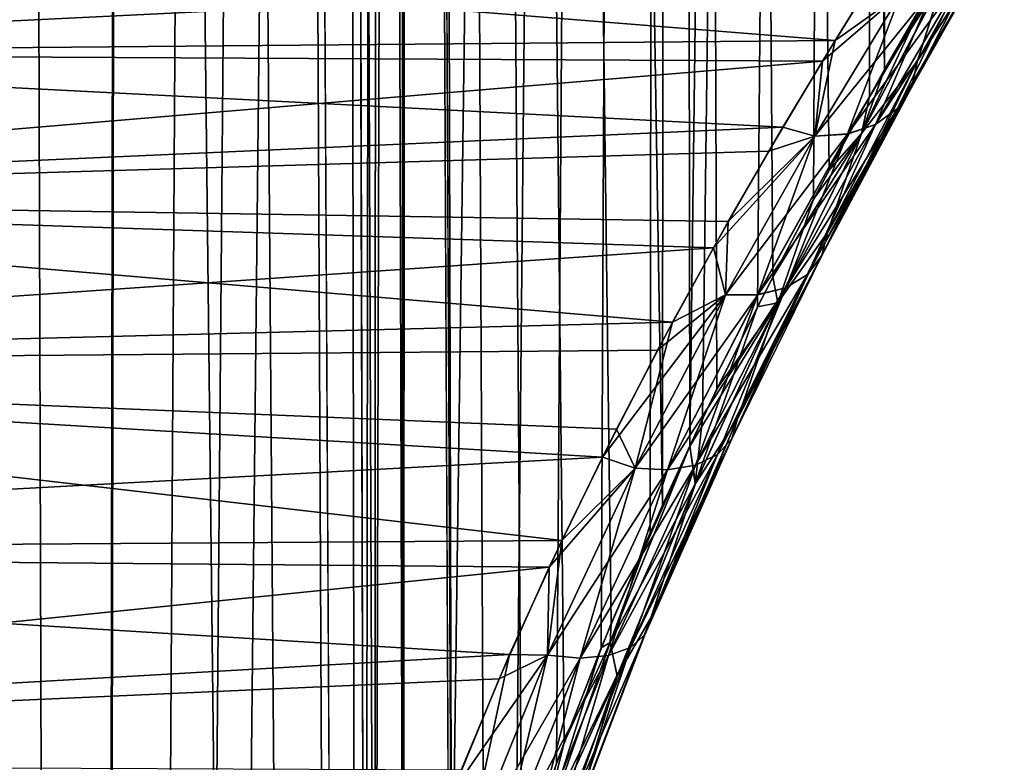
# Model space of a CAD drawing. Header units: millimetres. Extents: x -24 to 30, y -64 to 68.
# Tile 66 of 149: x 19.88 to 21.9, y -20.96 to -19.43. Entities that reach past the tile are written whole.
import ezdxf

# ---------------------------------------------------------------- set-up
doc = ezdxf.new("R2010")
doc.units = ezdxf.units.MM
doc.header["$LTSCALE"] = 52.148148
for name, color, linetype in [('72', 7, 'CONTINUOUS'), ('73', 7, 'CONTINUOUS'), ('81', 7, 'CONTINUOUS')]:
    doc.layers.add(name, color=color, linetype=linetype)

msp = doc.modelspace()

# ---------------------------------------------------------------- linework, layer by layer
at = {"layer": '72', "color": 253, "linetype": 'Continuous', "true_color": 0xaab4c3}
for points in [[(21.2132, 11, -4.2007), (20.7625, -21.6572, -4.8004), (20.678, -3, -4.9), (21.2132, 11, -4.2007)], [(21.094, -20.6707, 4.3718), (21.1991, -20.4278, 4.2215), (20.678, 11, 4.9), (21.094, -20.6707, 4.3718)], [(20.678, 11, 4.9), (21.1991, -20.4278, 4.2215), (21.2182, 11, 4.1933), (20.678, 11, 4.9)], [(20.9972, -20.9151, 4.5037), (21.094, -20.6707, 4.3718), (20.678, 11, 4.9), (20.9972, -20.9151, 4.5037)], [(20.91, -21.1588, 4.6175), (20.9972, -20.9151, 4.5037), (20.678, 11, 4.9), (20.91, -21.1588, 4.6175)], [(20.8332, -21.4003, 4.7142), (20.91, -21.1588, 4.6175), (20.678, 11, 4.9), (20.8332, -21.4003, 4.7142)], [(20.7673, -21.6384, 4.7946), (20.8332, -21.4003, 4.7142), (20.678, 11, 4.9), (20.7673, -21.6384, 4.7946)], [(20.678, -3, 4.9), (20.7673, -21.6384, 4.7946), (20.678, 11, 4.9), (20.678, -3, 4.9)], [(20.8986, -21.1929, -4.6321), (20.7625, -21.6572, -4.8004), (21.2132, 11, -4.2007), (20.8986, -21.1929, -4.6321)], [(20.9814, -20.9574, -4.5246), (20.8986, -21.1929, -4.6321), (21.2132, 11, -4.2007), (20.9814, -20.9574, -4.5246)], [(21.0735, -20.7208, -4.4003), (20.9814, -20.9574, -4.5246), (21.2132, 11, -4.2007), (21.0735, -20.7208, -4.4003)], [(21.1738, -20.4846, -4.2585), (21.0735, -20.7208, -4.4003), (21.2132, 11, -4.2007), (21.1738, -20.4846, -4.2585)], [(21.2548, -20.3064, -4.1385), (21.1738, -20.4846, -4.2585), (21.2132, 11, -4.2007), (21.2548, -20.3064, -4.1385)], [(21.1991, -20.4278, 4.2215), (21.2547, -20.3067, 4.1387), (21.2182, 11, 4.1933), (21.1991, -20.4278, 4.2215)], [(21.6672, 11, -3.4348), (21.2548, -20.3064, -4.1385), (21.2132, 11, -4.2007), (21.6672, 11, -3.4348)], [(21.5404, -19.7407, 3.6706), (21.6544, -19.5345, 3.4596), (21.2182, 11, 4.1933), (21.5404, -19.7407, 3.6706)], [(21.2182, 11, 4.1933), (21.6544, -19.5345, 3.4596), (21.6713, 11, 3.4269), (21.2182, 11, 4.1933)], [(21.4249, -19.9597, 3.8691), (21.5404, -19.7407, 3.6706), (21.2182, 11, 4.1933), (21.4249, -19.9597, 3.8691)], [(21.3103, -20.1897, 4.0534), (21.4249, -19.9597, 3.8691), (21.2182, 11, 4.1933), (21.3103, -20.1897, 4.0534)], [(21.2547, -20.3067, 4.1387), (21.3103, -20.1897, 4.0534), (21.2182, 11, 4.1933), (21.2547, -20.3067, 4.1387)], [(21.2811, -20.2506, -4.0985), (21.2548, -20.3064, -4.1385), (21.6672, 11, -3.4348), (21.2811, -20.2506, -4.0985)], [(21.3935, -20.0214, -3.9209), (21.2811, -20.2506, -4.0985), (21.6672, 11, -3.4348), (21.3935, -20.0214, -3.9209)], [(21.5084, -19.8002, -3.727), (21.3935, -20.0214, -3.9209), (21.6672, 11, -3.4348), (21.5084, -19.8002, -3.727)], [(21.6234, -19.5896, -3.5185), (21.5084, -19.8002, -3.727), (21.6672, 11, -3.4348), (21.6234, -19.5896, -3.5185)], [(21.7363, -19.3917, -3.2974), (21.6234, -19.5896, -3.5185), (21.6672, 11, -3.4348), (21.7363, -19.3917, -3.2974)], [(21.6544, -19.5345, 3.4596), (21.765, -19.3425, 3.238), (21.6713, 11, 3.4269), (21.6544, -19.5345, 3.4596)], [(20.678, -3, -4.9), (20.6666, -22.1097, -4.9133), (20.6626, -3.4, -4.9178), (20.678, -3, -4.9)], [(20.6626, -3.4, 4.9178), (20.6676, -22.1035, 4.912), (20.678, -3, 4.9), (20.6626, -3.4, 4.9178)], [(20.7625, -21.6572, -4.8004), (20.6666, -22.1097, -4.9133), (20.678, -3, -4.9), (20.7625, -21.6572, -4.8004)], [(20.6676, -22.1035, 4.912), (20.7673, -21.6384, 4.7946), (20.678, -3, 4.9), (20.6676, -22.1035, 4.912)], [(20.6666, -22.1097, -4.9133), (20.6091, -22.5581, -4.9788), (20.6626, -3.4, -4.9178), (20.6666, -22.1097, -4.9133)], [(20.6626, -3.4, -4.9178), (20.6091, -22.5581, -4.9788), (20.6161, -3.7954, -4.9709), (20.6626, -3.4, -4.9178)], [(20.6161, -3.7954, 4.9709), (20.6676, -22.1035, 4.912), (20.6626, -3.4, 4.9178), (20.6161, -3.7954, 4.9709)], [(20.6161, -3.7954, -4.9709), (20.5902, -23, -5), (20.538, -4.1808, -5.0577), (20.6161, -3.7954, -4.9709)], [(20.538, -4.1808, 5.0577), (20.6093, -22.5558, 4.9786), (20.6161, -3.7954, 4.9709), (20.538, -4.1808, 5.0577)], [(20.6091, -22.5581, -4.9788), (20.5902, -23, -5), (20.6161, -3.7954, -4.9709), (20.6091, -22.5581, -4.9788)], [(20.6093, -22.5558, 4.9786), (20.6676, -22.1035, 4.912), (20.6161, -3.7954, 4.9709), (20.6093, -22.5558, 4.9786)], [(20.5902, -23, -5), (20.0076, -53, -5.5833), (20.538, -4.1808, -5.0577), (20.5902, -23, -5)], [(20.538, -4.1808, -5.0577), (20.0076, -53, -5.5833), (20.4274, -4.5524, -5.1763), (20.538, -4.1808, -5.0577)], [(20.4274, -4.5524, 5.1763), (20.5902, -35, 5), (20.538, -4.1808, 5.0577), (20.4274, -4.5524, 5.1763)], [(20.5902, -35, 5), (20.5902, -23, 5), (20.538, -4.1808, 5.0577), (20.5902, -35, 5)], [(20.5902, -23, 5), (20.6093, -22.5558, 4.9786), (20.538, -4.1808, 5.0577), (20.5902, -23, 5)], [(20.4274, -4.5524, -5.1763), (20.0076, -53, -5.5833), (20.2823, -4.9073, -5.3242), (20.4274, -4.5524, -5.1763)], [(20.2823, -4.9073, 5.3242), (20.6398, -53, 4.944), (20.4274, -4.5524, 5.1763), (20.2823, -4.9073, 5.3242)], [(20.6398, -53, 4.944), (20.5902, -35, 5), (20.4274, -4.5524, 5.1763), (20.6398, -53, 4.944)], [(20.2823, -4.9073, -5.3242), (20.0076, -53, -5.5833), (20.1009, -5.242, -5.4982), (20.2823, -4.9073, -5.3242)], [(20.1009, -5.2419, 5.4982), (20.6398, -53, 4.944), (20.2823, -4.9073, 5.3242), (20.1009, -5.2419, 5.4982)], [(19.8808, -5.5533, 5.6945), (20.0076, -50, 5.5833), (20.1009, -5.2419, 5.4982), (19.8808, -5.5533, 5.6945)], [(19.8808, -5.5533, -5.6945), (20.1009, -5.242, -5.4982), (20.0076, -50, -5.5833), (19.8808, -5.5533, -5.6945)], [(20.0076, -50, 5.5833), (20.6398, -53, 4.944), (20.1009, -5.2419, 5.4982), (20.0076, -50, 5.5833)], [(20.1009, -5.242, -5.4982), (20.0076, -53, -5.5833), (20.0076, -50, -5.5833), (20.1009, -5.242, -5.4982)], [(19.3983, -50, -6.075), (19.8808, -5.5533, -5.6945), (20.0076, -50, -5.5833), (19.3983, -50, -6.075)], [(19.6183, -5.8401, 5.9095), (20.0076, -50, 5.5833), (19.8808, -5.5533, 5.6945), (19.6183, -5.8401, 5.9095)], [(19.3983, -50, 6.075), (20.0076, -50, 5.5833), (19.6183, -5.8401, 5.9095), (19.3983, -50, 6.075)]]:
    msp.add_3dface(points, dxfattribs=at)
at = {"layer": '73', "color": 253, "linetype": 'Continuous', "true_color": 0xaab4c3}
for points in [[(18.7498, -19.2502, 2.4877), (21.5528, -19.4748, 2.7969), (18.4982, -19.5018, 2.8306), (18.7498, -19.2502, 2.4877)], [(18.4983, -19.5017, -2.8306), (21.6313, -19.3481, -2.6294), (18.7499, -19.2501, -2.4877), (18.4983, -19.5017, -2.8306)], [(21.6537, -19.3124, 2.579), (21.5528, -19.4748, 2.7969), (18.7498, -19.2502, 2.4877), (21.6537, -19.3124, 2.579)], [(21.5269, -19.5173, -2.8497), (21.6313, -19.3481, -2.6294), (18.4983, -19.5017, -2.8306), (21.5269, -19.5173, -2.8497)], [(21.5528, -19.4748, 2.7969), (21.4457, -19.6529, 3.0078), (18.4982, -19.5018, 2.8306), (21.5528, -19.4748, 2.7969)], [(18.203, -19.797, -3.1608), (21.5269, -19.5173, -2.8497), (18.4983, -19.5017, -2.8306), (18.203, -19.797, -3.1608)], [(18.4982, -19.5018, 2.8306), (21.4457, -19.6529, 3.0078), (18.203, -19.797, 3.1608), (18.4982, -19.5018, 2.8306)], [(21.417, -19.7018, -3.0613), (21.5269, -19.5173, -2.8497), (18.203, -19.797, -3.1608), (21.417, -19.7018, -3.0613)], [(21.4457, -19.6529, 3.0078), (21.3339, -19.8461, 3.2098), (18.203, -19.797, 3.1608), (21.4457, -19.6529, 3.0078)], [(21.3035, -19.9, -3.2619), (21.417, -19.7018, -3.0613), (18.203, -19.797, -3.1608), (21.3035, -19.9, -3.2619)], [(18.203, -19.797, 3.1608), (21.2195, -20.0529, 3.4007), (17.8622, -20.1378, 3.4724), (18.203, -19.797, 3.1608)], [(17.8622, -20.1378, -3.4724), (21.3035, -19.9, -3.2619), (18.203, -19.797, -3.1608), (17.8622, -20.1378, -3.4724)], [(21.3339, -19.8461, 3.2098), (21.2195, -20.0529, 3.4007), (18.203, -19.797, 3.1608), (21.3339, -19.8461, 3.2098)], [(21.1889, -20.1101, -3.4494), (21.3035, -19.9, -3.2619), (17.8622, -20.1378, -3.4724), (21.1889, -20.1101, -3.4494)], [(21.2195, -20.0529, 3.4007), (21.1047, -20.2719, 3.5787), (17.8622, -20.1378, 3.4724), (21.2195, -20.0529, 3.4007)], [(21.0756, -20.3297, -3.6221), (21.1889, -20.1101, -3.4494), (17.8622, -20.1378, -3.4724), (21.0756, -20.3297, -3.6221)], [(17.8622, -20.1378, 3.4724), (20.9924, -20.5003, 3.7419), (17.4754, -20.5246, 3.758), (17.8622, -20.1378, 3.4724)], [(17.4755, -20.5245, -3.7579), (21.0756, -20.3297, -3.6221), (17.8622, -20.1378, -3.4724), (17.4755, -20.5245, -3.7579)], [(21.1047, -20.2719, 3.5787), (20.9924, -20.5003, 3.7419), (17.8622, -20.1378, 3.4724), (21.1047, -20.2719, 3.5787)], [(20.9665, -20.5553, -3.778), (21.0756, -20.3297, -3.6221), (17.4755, -20.5245, -3.7579), (20.9665, -20.5553, -3.778)], [(20.9924, -20.5003, 3.7419), (20.8855, -20.7346, 3.8882), (17.4754, -20.5246, 3.758), (20.9924, -20.5003, 3.7419)], [(17.0446, -20.9554, -4.0087), (20.9665, -20.5553, -3.778), (17.4755, -20.5245, -3.7579), (17.0446, -20.9554, -4.0087)], [(17.4754, -20.5246, 3.758), (20.8855, -20.7346, 3.8882), (17.0446, -20.9554, 4.0087), (17.4754, -20.5246, 3.758)], [(20.8641, -20.784, -3.9166), (20.9665, -20.5553, -3.778), (17.0446, -20.9554, -4.0087), (20.8641, -20.784, -3.9166)], [(20.8855, -20.7346, 3.8882), (20.7863, -20.9717, 4.017), (17.0446, -20.9554, 4.0087), (20.8855, -20.7346, 3.8882)], [(20.7697, -21.0137, -4.0379), (20.8641, -20.784, -3.9166), (17.0446, -20.9554, -4.0087), (20.7697, -21.0137, -4.0379)], [(16.5736, -21.4264, -4.2159), (20.7697, -21.0137, -4.0379), (17.0446, -20.9554, -4.0087), (16.5736, -21.4264, -4.2159)]]:
    msp.add_3dface(points, dxfattribs=at)
at = {"layer": '81', "color": 253, "linetype": 'Continuous', "true_color": 0xaab4c3}
for points in [[(21.722, -19.5166, -3.2876), (21.8998, -19.1969, -2.9117), (21.7102, -19.5697, -3.2337), (21.722, -19.5166, -3.2876)], [(21.7102, -19.5697, -3.2337), (21.8998, -19.1969, -2.9117), (21.8879, -19.2553, -2.8637), (21.7102, -19.5697, -3.2337)], [(21.8998, -19.1969, 2.9117), (21.7764, -19.3455, 3.2128), (21.722, -19.5166, 3.2876), (21.8998, -19.1969, 2.9117)], [(21.722, -19.5166, -3.2876), (21.7761, -19.3459, -3.2134), (21.8998, -19.1969, -2.9117), (21.722, -19.5166, -3.2876)], [(21.8998, -19.1969, 2.9117), (21.722, -19.5166, 3.2876), (21.8879, -19.2553, 2.8637), (21.8998, -19.1969, 2.9117)], [(21.7102, -19.5697, -3.2337), (21.8879, -19.2553, -2.8637), (21.6808, -19.6142, -3.1788), (21.7102, -19.5697, -3.2337)], [(21.6808, -19.6142, -3.1788), (21.8879, -19.2553, -2.8637), (21.8583, -19.3056, -2.8141), (21.6808, -19.6142, -3.1788)], [(21.8879, -19.2553, 2.8637), (21.722, -19.5166, 3.2876), (21.7102, -19.5696, 3.2337), (21.8879, -19.2553, 2.8637)], [(21.8879, -19.2553, 2.8637), (21.7102, -19.5696, 3.2337), (21.8583, -19.3056, 2.8141), (21.8879, -19.2553, 2.8637)], [(21.5528, -19.4748, 2.7969), (21.6537, -19.3124, 2.579), (21.6877, -19.3785, 2.6874), (21.5528, -19.4748, 2.7969)], [(21.6808, -19.6142, -3.1788), (21.8583, -19.3056, -2.8141), (21.6358, -19.6473, -3.1265), (21.6808, -19.6142, -3.1788)], [(21.6358, -19.6473, -3.1265), (21.8583, -19.3056, -2.8141), (21.813, -19.3444, -2.7662), (21.6358, -19.6473, -3.1265)], [(21.8583, -19.3056, 2.8141), (21.7102, -19.5696, 3.2337), (21.6808, -19.6142, 3.1788), (21.8583, -19.3056, 2.8141)], [(21.8583, -19.3056, 2.8141), (21.6808, -19.6142, 3.1788), (21.813, -19.3444, 2.7662), (21.8583, -19.3056, 2.8141)], [(21.6313, -19.3481, -2.6294), (21.5269, -19.5173, -2.8497), (21.6877, -19.3785, -2.6874), (21.6313, -19.3481, -2.6294)], [(21.6358, -19.6473, -3.1265), (21.813, -19.3444, -2.7662), (21.5782, -19.6668, -3.0801), (21.6358, -19.6473, -3.1265)], [(21.5782, -19.6668, -3.0801), (21.813, -19.3444, -2.7662), (21.7548, -19.3693, -2.723), (21.5782, -19.6668, -3.0801)], [(21.7363, -19.3917, -3.2974), (21.7761, -19.3459, -3.2134), (21.6069, -19.666, -3.5444), (21.7363, -19.3917, -3.2974)], [(21.6069, -19.666, -3.5444), (21.7761, -19.3459, -3.2134), (21.722, -19.5166, -3.2876), (21.6069, -19.666, -3.5444)], [(21.7764, -19.3455, 3.2128), (21.6544, -19.5345, 3.4596), (21.6071, -19.6655, 3.544), (21.7764, -19.3455, 3.2128)], [(21.7764, -19.3455, 3.2128), (21.6071, -19.6655, 3.544), (21.722, -19.5166, 3.2876), (21.7764, -19.3455, 3.2128)], [(21.813, -19.3444, 2.7662), (21.6808, -19.6142, 3.1788), (21.6358, -19.6473, 3.1265), (21.813, -19.3444, 2.7662)], [(21.813, -19.3444, 2.7662), (21.6358, -19.6473, 3.1265), (21.7548, -19.3693, 2.723), (21.813, -19.3444, 2.7662)], [(21.765, -19.3425, 3.238), (21.6544, -19.5345, 3.4596), (21.7764, -19.3455, 3.2128), (21.765, -19.3425, 3.238)], [(21.5782, -19.6668, -3.0801), (21.7548, -19.3693, -2.723), (21.5116, -19.6714, -3.0426), (21.5782, -19.6668, -3.0801)], [(21.5116, -19.6714, -3.0426), (21.7548, -19.3693, -2.723), (21.6877, -19.3785, -2.6874), (21.5116, -19.6714, -3.0426)], [(21.5528, -19.4748, 2.7969), (21.6877, -19.3785, 2.6874), (21.5116, -19.6714, 3.0426), (21.5528, -19.4748, 2.7969)], [(21.5269, -19.5173, -2.8497), (21.5116, -19.6714, -3.0426), (21.6877, -19.3785, -2.6874), (21.5269, -19.5173, -2.8497)], [(21.6877, -19.3785, 2.6874), (21.5782, -19.6667, 3.08), (21.5116, -19.6714, 3.0426), (21.6877, -19.3785, 2.6874)], [(21.7548, -19.3693, 2.723), (21.6358, -19.6473, 3.1265), (21.5782, -19.6667, 3.08), (21.7548, -19.3693, 2.723)], [(21.7548, -19.3693, 2.723), (21.5782, -19.6667, 3.08), (21.6877, -19.3785, 2.6874), (21.7548, -19.3693, 2.723)], [(21.6234, -19.5896, -3.5185), (21.7363, -19.3917, -3.2974), (21.6069, -19.666, -3.5444), (21.6234, -19.5896, -3.5185)], [(21.4457, -19.6529, 3.0078), (21.5528, -19.4748, 2.7969), (21.5116, -19.6714, 3.0426), (21.4457, -19.6529, 3.0078)], [(21.5269, -19.5173, -2.8497), (21.417, -19.7018, -3.0613), (21.5116, -19.6714, -3.0426), (21.5269, -19.5173, -2.8497)], [(21.5375, -19.8689, -3.6248), (21.722, -19.5166, -3.2876), (21.5257, -19.9161, -3.5658), (21.5375, -19.8689, -3.6248)], [(21.5257, -19.9161, -3.5658), (21.722, -19.5166, -3.2876), (21.7102, -19.5697, -3.2337), (21.5257, -19.9161, -3.5658)], [(21.722, -19.5166, 3.2876), (21.6071, -19.6655, 3.544), (21.5375, -19.8688, 3.6248), (21.722, -19.5166, 3.2876)], [(21.5375, -19.8689, -3.6248), (21.6069, -19.666, -3.5444), (21.722, -19.5166, -3.2876), (21.5375, -19.8689, -3.6248)], [(21.722, -19.5166, 3.2876), (21.5375, -19.8688, 3.6248), (21.7102, -19.5696, 3.2337), (21.722, -19.5166, 3.2876)], [(21.6544, -19.5345, 3.4596), (21.5404, -19.7407, 3.6706), (21.6071, -19.6655, 3.544), (21.6544, -19.5345, 3.4596)], [(21.5257, -19.9161, -3.5658), (21.7102, -19.5697, -3.2337), (21.4965, -19.9547, -3.5064), (21.5257, -19.9161, -3.5658)], [(21.4965, -19.9547, -3.5064), (21.7102, -19.5697, -3.2337), (21.6808, -19.6142, -3.1788), (21.4965, -19.9547, -3.5064)], [(21.7102, -19.5696, 3.2337), (21.5375, -19.8688, 3.6248), (21.5258, -19.9161, 3.5657), (21.7102, -19.5696, 3.2337)], [(21.7102, -19.5696, 3.2337), (21.5258, -19.9161, 3.5657), (21.6808, -19.6142, 3.1788), (21.7102, -19.5696, 3.2337)], [(21.5084, -19.8002, -3.727), (21.6234, -19.5896, -3.5185), (21.6069, -19.666, -3.5444), (21.5084, -19.8002, -3.727)], [(21.4965, -19.9547, -3.5064), (21.6808, -19.6142, -3.1788), (21.4517, -19.982, -3.4507), (21.4965, -19.9547, -3.5064)], [(21.4517, -19.982, -3.4507), (21.6808, -19.6142, -3.1788), (21.6358, -19.6473, -3.1265), (21.4517, -19.982, -3.4507)], [(21.6808, -19.6142, 3.1788), (21.5258, -19.9161, 3.5657), (21.4965, -19.9547, 3.5064), (21.6808, -19.6142, 3.1788)], [(21.6808, -19.6142, 3.1788), (21.4965, -19.9547, 3.5064), (21.6358, -19.6473, 3.1265), (21.6808, -19.6142, 3.1788)], [(21.3339, -19.8461, 3.2098), (21.4457, -19.6529, 3.0078), (21.5116, -19.6714, 3.0426), (21.3339, -19.8461, 3.2098)], [(21.4517, -19.982, -3.4507), (21.6358, -19.6473, -3.1265), (21.3942, -19.9963, -3.4022), (21.4517, -19.982, -3.4507)], [(21.3942, -19.9963, -3.4022), (21.6358, -19.6473, -3.1265), (21.5782, -19.6668, -3.0801), (21.3942, -19.9963, -3.4022)], [(21.6358, -19.6473, 3.1265), (21.4965, -19.9547, 3.5064), (21.4517, -19.982, 3.4507), (21.6358, -19.6473, 3.1265)], [(21.6358, -19.6473, 3.1265), (21.4517, -19.982, 3.4507), (21.5782, -19.6667, 3.08), (21.6358, -19.6473, 3.1265)], [(21.417, -19.7018, -3.0613), (21.3035, -19.9, -3.2619), (21.5116, -19.6714, -3.0426), (21.417, -19.7018, -3.0613)], [(21.3035, -19.9, -3.2619), (21.3278, -19.9966, -3.3641), (21.5116, -19.6714, -3.0426), (21.3035, -19.9, -3.2619)], [(21.3942, -19.9963, -3.4022), (21.5782, -19.6668, -3.0801), (21.3278, -19.9966, -3.3641), (21.3942, -19.9963, -3.4022)], [(21.3278, -19.9966, -3.3641), (21.5782, -19.6668, -3.0801), (21.5116, -19.6714, -3.0426), (21.3278, -19.9966, -3.3641)], [(21.3339, -19.8461, 3.2098), (21.5116, -19.6714, 3.0426), (21.3278, -19.9966, 3.364), (21.3339, -19.8461, 3.2098)], [(21.5116, -19.6714, 3.0426), (21.3942, -19.9962, 3.4022), (21.3278, -19.9966, 3.364), (21.5116, -19.6714, 3.0426)], [(21.5782, -19.6667, 3.08), (21.4517, -19.982, 3.4507), (21.3942, -19.9962, 3.4022), (21.5782, -19.6667, 3.08)], [(21.5782, -19.6667, 3.08), (21.3942, -19.9962, 3.4022), (21.5116, -19.6714, 3.0426), (21.5782, -19.6667, 3.08)], [(21.5404, -19.7407, 3.6706), (21.4249, -19.9597, 3.8691), (21.6071, -19.6655, 3.544), (21.5404, -19.7407, 3.6706)], [(21.6071, -19.6655, 3.544), (21.4249, -19.9597, 3.8691), (21.4353, -20.0124, 3.841), (21.6071, -19.6655, 3.544)], [(21.5084, -19.8002, -3.727), (21.6069, -19.666, -3.5444), (21.4351, -20.0129, -3.8413), (21.5084, -19.8002, -3.727)], [(21.4351, -20.0129, -3.8413), (21.6069, -19.666, -3.5444), (21.5375, -19.8689, -3.6248), (21.4351, -20.0129, -3.8413)], [(21.6071, -19.6655, 3.544), (21.4353, -20.0124, 3.841), (21.5375, -19.8688, 3.6248), (21.6071, -19.6655, 3.544)], [(21.3935, -20.0214, -3.9209), (21.5084, -19.8002, -3.727), (21.4351, -20.0129, -3.8413), (21.3935, -20.0214, -3.9209)], [(21.2195, -20.0529, 3.4007), (21.3339, -19.8461, 3.2098), (21.3278, -19.9966, 3.364), (21.2195, -20.0529, 3.4007)], [(21.3528, -20.2506, -3.9222), (21.5375, -19.8689, -3.6248), (21.341, -20.2917, -3.8587), (21.3528, -20.2506, -3.9222)], [(21.341, -20.2917, -3.8587), (21.5375, -19.8689, -3.6248), (21.5257, -19.9161, -3.5658), (21.341, -20.2917, -3.8587)], [(21.5375, -19.8688, 3.6248), (21.4353, -20.0124, 3.841), (21.3528, -20.2506, 3.9222), (21.5375, -19.8688, 3.6248)], [(21.5375, -19.8688, 3.6248), (21.3528, -20.2506, 3.9222), (21.5258, -19.9161, 3.5657), (21.5375, -19.8688, 3.6248)], [(21.3528, -20.2506, -3.9222), (21.4351, -20.0129, -3.8413), (21.5375, -19.8689, -3.6248), (21.3528, -20.2506, -3.9222)], [(21.3035, -19.9, -3.2619), (21.1889, -20.1101, -3.4494), (21.3278, -19.9966, -3.3641), (21.3035, -19.9, -3.2619)], [(21.341, -20.2917, -3.8587), (21.5257, -19.9161, -3.5658), (21.3117, -20.3242, -3.7959), (21.341, -20.2917, -3.8587)], [(21.3117, -20.3242, -3.7959), (21.5257, -19.9161, -3.5658), (21.4965, -19.9547, -3.5064), (21.3117, -20.3242, -3.7959)], [(21.5258, -19.9161, 3.5657), (21.3528, -20.2506, 3.9222), (21.341, -20.2917, 3.8587), (21.5258, -19.9161, 3.5657)], [(21.5258, -19.9161, 3.5657), (21.341, -20.2917, 3.8587), (21.4965, -19.9547, 3.5064), (21.5258, -19.9161, 3.5657)], [(21.3117, -20.3242, -3.7959), (21.4965, -19.9547, -3.5064), (21.2668, -20.3458, -3.7378), (21.3117, -20.3242, -3.7959)], [(21.2668, -20.3458, -3.7378), (21.4965, -19.9547, -3.5064), (21.4517, -19.982, -3.4507), (21.2668, -20.3458, -3.7378)], [(21.4249, -19.9597, 3.8691), (21.3103, -20.1897, 4.0534), (21.4353, -20.0124, 3.841), (21.4249, -19.9597, 3.8691)], [(21.4965, -19.9547, 3.5064), (21.341, -20.2917, 3.8587), (21.3117, -20.3241, 3.7959), (21.4965, -19.9547, 3.5064)], [(21.4965, -19.9547, 3.5064), (21.3117, -20.3241, 3.7959), (21.4517, -19.982, 3.4507), (21.4965, -19.9547, 3.5064)], [(21.2668, -20.3458, -3.7378), (21.4517, -19.982, -3.4507), (21.2093, -20.3553, -3.6882), (21.2668, -20.3458, -3.7378)], [(21.2093, -20.3553, -3.6882), (21.4517, -19.982, -3.4507), (21.3942, -19.9963, -3.4022), (21.2093, -20.3553, -3.6882)], [(21.4517, -19.982, 3.4507), (21.3117, -20.3241, 3.7959), (21.2669, -20.3458, 3.7378), (21.4517, -19.982, 3.4507)], [(21.4517, -19.982, 3.4507), (21.2669, -20.3458, 3.7378), (21.3942, -19.9962, 3.4022), (21.4517, -19.982, 3.4507)], [(21.1889, -20.1101, -3.4494), (21.0756, -20.3297, -3.6221), (21.3278, -19.9966, -3.3641), (21.1889, -20.1101, -3.4494)], [(21.0756, -20.3297, -3.6221), (21.1428, -20.352, -3.6504), (21.3278, -19.9966, -3.3641), (21.0756, -20.3297, -3.6221)], [(21.2093, -20.3553, -3.6882), (21.3942, -19.9963, -3.4022), (21.1428, -20.352, -3.6504), (21.2093, -20.3553, -3.6882)], [(21.1428, -20.352, -3.6504), (21.3942, -19.9963, -3.4022), (21.3278, -19.9966, -3.3641), (21.1428, -20.352, -3.6504)], [(21.2195, -20.0529, 3.4007), (21.3278, -19.9966, 3.364), (21.1428, -20.352, 3.6504), (21.2195, -20.0529, 3.4007)], [(21.3278, -19.9966, 3.364), (21.2093, -20.3553, 3.6882), (21.1428, -20.352, 3.6504), (21.3278, -19.9966, 3.364)], [(21.3942, -19.9962, 3.4022), (21.2669, -20.3458, 3.7378), (21.2093, -20.3553, 3.6882), (21.3942, -19.9962, 3.4022)], [(21.3942, -19.9962, 3.4022), (21.2093, -20.3553, 3.6882), (21.3278, -19.9966, 3.364), (21.3942, -19.9962, 3.4022)], [(21.3103, -20.1897, 4.0534), (21.2547, -20.3067, 4.1387), (21.4353, -20.0124, 3.841), (21.3103, -20.1897, 4.0534)], [(21.4353, -20.0124, 3.841), (21.2547, -20.3067, 4.1387), (21.2663, -20.3839, 4.1029), (21.4353, -20.0124, 3.841)], [(21.3935, -20.0214, -3.9209), (21.4351, -20.0129, -3.8413), (21.2662, -20.3843, -4.1032), (21.3935, -20.0214, -3.9209)], [(21.2662, -20.3843, -4.1032), (21.4351, -20.0129, -3.8413), (21.3528, -20.2506, -3.9222), (21.2662, -20.3843, -4.1032)], [(21.2811, -20.2506, -4.0985), (21.3935, -20.0214, -3.9209), (21.2662, -20.3843, -4.1032), (21.2811, -20.2506, -4.0985)], [(21.4353, -20.0124, 3.841), (21.2663, -20.3839, 4.1029), (21.3528, -20.2506, 3.9222), (21.4353, -20.0124, 3.841)], [(21.1047, -20.2719, 3.5787), (21.2195, -20.0529, 3.4007), (21.1428, -20.352, 3.6504), (21.1047, -20.2719, 3.5787)], [(21.1748, -20.6592, -4.1788), (21.3528, -20.2506, -3.9222), (21.1629, -20.6938, -4.1116), (21.1748, -20.6592, -4.1788)], [(21.1629, -20.6938, -4.1116), (21.3528, -20.2506, -3.9222), (21.341, -20.2917, -3.8587), (21.1629, -20.6938, -4.1116)], [(21.3528, -20.2506, 3.9222), (21.2663, -20.3839, 4.1029), (21.1748, -20.6592, 4.1788), (21.3528, -20.2506, 3.9222)], [(21.1748, -20.6592, -4.1788), (21.2662, -20.3843, -4.1032), (21.3528, -20.2506, -3.9222), (21.1748, -20.6592, -4.1788)], [(21.3528, -20.2506, 3.9222), (21.1748, -20.6592, 4.1788), (21.341, -20.2917, 3.8587), (21.3528, -20.2506, 3.9222)], [(21.2548, -20.3064, -4.1385), (21.2811, -20.2506, -4.0985), (21.2662, -20.3843, -4.1032), (21.2548, -20.3064, -4.1385)], [(20.9924, -20.5003, 3.7419), (21.1047, -20.2719, 3.5787), (21.1428, -20.352, 3.6504), (20.9924, -20.5003, 3.7419)], [(21.2547, -20.3067, 4.1387), (21.094, -20.6707, 4.3718), (21.0914, -20.7096, 4.3744), (21.2547, -20.3067, 4.1387)], [(21.2547, -20.3067, 4.1387), (21.0914, -20.7096, 4.3744), (21.2663, -20.3839, 4.1029), (21.2547, -20.3067, 4.1387)], [(21.1738, -20.4846, -4.2585), (21.2548, -20.3064, -4.1385), (21.0915, -20.7095, -4.3743), (21.1738, -20.4846, -4.2585)], [(21.2548, -20.3064, -4.1385), (21.2662, -20.3843, -4.1032), (21.0915, -20.7095, -4.3743), (21.2548, -20.3064, -4.1385)], [(21.2547, -20.3067, 4.1387), (21.1991, -20.4278, 4.2215), (21.094, -20.6707, 4.3718), (21.2547, -20.3067, 4.1387)], [(21.1629, -20.6938, -4.1116), (21.341, -20.2917, -3.8587), (21.1334, -20.7202, -4.0461), (21.1629, -20.6938, -4.1116)], [(21.1334, -20.7202, -4.0461), (21.341, -20.2917, -3.8587), (21.3117, -20.3242, -3.7959), (21.1334, -20.7202, -4.0461)], [(21.341, -20.2917, 3.8587), (21.1748, -20.6592, 4.1788), (21.1629, -20.6938, 4.1116), (21.341, -20.2917, 3.8587)], [(21.341, -20.2917, 3.8587), (21.1629, -20.6938, 4.1116), (21.3117, -20.3241, 3.7959), (21.341, -20.2917, 3.8587)], [(21.0756, -20.3297, -3.6221), (20.9665, -20.5553, -3.778), (21.1428, -20.352, -3.6504), (21.0756, -20.3297, -3.6221)], [(21.1334, -20.7202, -4.0461), (21.3117, -20.3242, -3.7959), (21.0882, -20.7366, -3.9865), (21.1334, -20.7202, -4.0461)], [(21.0882, -20.7366, -3.9865), (21.3117, -20.3242, -3.7959), (21.2668, -20.3458, -3.7378), (21.0882, -20.7366, -3.9865)], [(21.3117, -20.3241, 3.7959), (21.1629, -20.6938, 4.1116), (21.1334, -20.7202, 4.0461), (21.3117, -20.3241, 3.7959)], [(21.3117, -20.3241, 3.7959), (21.1334, -20.7202, 4.0461), (21.2669, -20.3458, 3.7378), (21.3117, -20.3241, 3.7959)], [(21.0882, -20.7366, -3.9865), (21.2668, -20.3458, -3.7378), (21.0303, -20.7419, -3.9367), (21.0882, -20.7366, -3.9865)], [(21.0303, -20.7419, -3.9367), (21.2668, -20.3458, -3.7378), (21.2093, -20.3553, -3.6882), (21.0303, -20.7419, -3.9367)], [(21.2669, -20.3458, 3.7378), (21.1334, -20.7202, 4.0461), (21.0882, -20.7365, 3.9865), (21.2669, -20.3458, 3.7378)], [(21.2669, -20.3458, 3.7378), (21.0882, -20.7365, 3.9865), (21.2093, -20.3553, 3.6882), (21.2669, -20.3458, 3.7378)], [(20.9924, -20.5003, 3.7419), (21.1428, -20.352, 3.6504), (20.9634, -20.7358, 3.9001), (20.9924, -20.5003, 3.7419)], [(20.9665, -20.5553, -3.778), (20.9634, -20.7358, -3.9001), (21.1428, -20.352, -3.6504), (20.9665, -20.5553, -3.778)], [(20.9634, -20.7358, -3.9001), (21.2093, -20.3553, -3.6882), (21.1428, -20.352, -3.6504), (20.9634, -20.7358, -3.9001)], [(21.1428, -20.352, 3.6504), (21.0303, -20.7419, 3.9367), (20.9634, -20.7358, 3.9001), (21.1428, -20.352, 3.6504)], [(21.0303, -20.7419, -3.9367), (21.2093, -20.3553, -3.6882), (20.9634, -20.7358, -3.9001), (21.0303, -20.7419, -3.9367)], [(21.2093, -20.3553, 3.6882), (21.0303, -20.7419, 3.9367), (21.1428, -20.352, 3.6504), (21.2093, -20.3553, 3.6882)], [(21.2093, -20.3553, 3.6882), (21.0882, -20.7365, 3.9865), (21.0303, -20.7419, 3.9367), (21.2093, -20.3553, 3.6882)], [(21.2663, -20.3839, 4.1029), (21.0914, -20.7096, 4.3744), (21.1058, -20.7781, 4.3289), (21.2663, -20.3839, 4.1029)], [(21.2662, -20.3843, -4.1032), (21.1057, -20.7784, -4.3291), (21.0915, -20.7095, -4.3743), (21.2662, -20.3843, -4.1032)], [(21.1057, -20.7784, -4.3291), (21.2662, -20.3843, -4.1032), (21.1748, -20.6592, -4.1788), (21.1057, -20.7784, -4.3291)], [(21.2663, -20.3839, 4.1029), (21.1058, -20.7781, 4.3289), (21.1748, -20.6592, 4.1788), (21.2663, -20.3839, 4.1029)], [(21.0735, -20.7208, -4.4003), (21.1738, -20.4846, -4.2585), (21.0915, -20.7095, -4.3743), (21.0735, -20.7208, -4.4003)], [(20.8855, -20.7346, 3.8882), (20.9924, -20.5003, 3.7419), (20.9634, -20.7358, 3.9001), (20.8855, -20.7346, 3.8882)], [(20.9665, -20.5553, -3.778), (20.8641, -20.784, -3.9166), (20.9634, -20.7358, -3.9001), (20.9665, -20.5553, -3.778)], [(21.094, -20.6707, 4.3718), (20.9972, -20.9151, 4.5037), (21.0914, -20.7096, 4.3744), (21.094, -20.6707, 4.3718)], [(21.0111, -21.0923, -4.3932), (21.1748, -20.6592, -4.1788), (20.9991, -21.1202, -4.323), (21.0111, -21.0923, -4.3932)], [(20.9991, -21.1202, -4.323), (21.1748, -20.6592, -4.1788), (21.1629, -20.6938, -4.1116), (20.9991, -21.1202, -4.323)], [(21.1748, -20.6592, 4.1788), (21.1058, -20.7781, 4.3289), (21.0111, -21.0922, 4.3932), (21.1748, -20.6592, 4.1788)], [(21.0111, -21.0923, -4.3932), (21.1057, -20.7784, -4.3291), (21.1748, -20.6592, -4.1788), (21.0111, -21.0923, -4.3932)], [(21.1748, -20.6592, 4.1788), (21.0111, -21.0922, 4.3932), (21.1629, -20.6938, 4.1116), (21.1748, -20.6592, 4.1788)], [(20.9991, -21.1202, -4.323), (21.1629, -20.6938, -4.1116), (20.9692, -21.1406, -4.2555), (20.9991, -21.1202, -4.323)], [(20.9692, -21.1406, -4.2555), (21.1629, -20.6938, -4.1116), (21.1334, -20.7202, -4.0461), (20.9692, -21.1406, -4.2555)], [(21.1629, -20.6938, 4.1116), (21.0111, -21.0922, 4.3932), (20.9991, -21.1201, 4.323), (21.1629, -20.6938, 4.1116)], [(21.1629, -20.6938, 4.1116), (20.9991, -21.1201, 4.323), (21.1334, -20.7202, 4.0461), (21.1629, -20.6938, 4.1116)], [(21.0914, -20.7096, 4.3744), (20.9972, -20.9151, 4.5037), (20.9424, -21.1355, 4.572), (21.0914, -20.7096, 4.3744)], [(21.0914, -20.7096, 4.3744), (20.9424, -21.1355, 4.572), (21.1058, -20.7781, 4.3289), (21.0914, -20.7096, 4.3744)], [(21.0735, -20.7208, -4.4003), (21.0915, -20.7095, -4.3743), (20.9425, -21.1354, -4.572), (21.0735, -20.7208, -4.4003)], [(21.0915, -20.7095, -4.3743), (21.1057, -20.7784, -4.3291), (20.9425, -21.1354, -4.572), (21.0915, -20.7095, -4.3743)], [(20.7863, -20.9717, 4.017), (20.8855, -20.7346, 3.8882), (20.7971, -21.1466, 4.1112), (20.7863, -20.9717, 4.017)], [(20.8855, -20.7346, 3.8882), (20.9634, -20.7358, 3.9001), (20.7971, -21.1466, 4.1112), (20.8855, -20.7346, 3.8882)], [(20.9692, -21.1406, -4.2555), (21.1334, -20.7202, -4.0461), (20.9235, -21.1522, -4.1952), (20.9692, -21.1406, -4.2555)], [(20.9235, -21.1522, -4.1952), (21.1334, -20.7202, -4.0461), (21.0882, -20.7366, -3.9865), (20.9235, -21.1522, -4.1952)], [(20.9814, -20.9574, -4.5246), (21.0735, -20.7208, -4.4003), (20.9425, -21.1354, -4.572), (20.9814, -20.9574, -4.5246)], [(21.1334, -20.7202, 4.0461), (20.9991, -21.1201, 4.323), (20.9692, -21.1406, 4.2555), (21.1334, -20.7202, 4.0461)], [(21.1334, -20.7202, 4.0461), (20.9692, -21.1406, 4.2555), (21.0882, -20.7365, 3.9865), (21.1334, -20.7202, 4.0461)], [(20.8641, -20.784, -3.9166), (20.7697, -21.0137, -4.0379), (20.9634, -20.7358, -3.9001), (20.8641, -20.784, -3.9166)], [(20.7697, -21.0137, -4.0379), (20.7971, -21.1466, -4.1112), (20.9634, -20.7358, -3.9001), (20.7697, -21.0137, -4.0379)], [(20.7971, -21.1466, -4.1112), (21.0303, -20.7419, -3.9367), (20.9634, -20.7358, -3.9001), (20.7971, -21.1466, -4.1112)], [(20.9634, -20.7358, 3.9001), (20.8649, -21.1542, 4.146), (20.7971, -21.1466, 4.1112), (20.9634, -20.7358, 3.9001)], [(20.8649, -21.1542, -4.1461), (21.0303, -20.7419, -3.9367), (20.7971, -21.1466, -4.1112), (20.8649, -21.1542, -4.1461)], [(21.0303, -20.7419, 3.9367), (20.8649, -21.1542, 4.146), (20.9634, -20.7358, 3.9001), (21.0303, -20.7419, 3.9367)], [(20.9235, -21.1522, -4.1952), (21.0882, -20.7366, -3.9865), (20.8649, -21.1542, -4.1461), (20.9235, -21.1522, -4.1952)], [(20.8649, -21.1542, -4.1461), (21.0882, -20.7366, -3.9865), (21.0303, -20.7419, -3.9367), (20.8649, -21.1542, -4.1461)], [(21.0303, -20.7419, 3.9367), (20.9235, -21.1522, 4.1952), (20.8649, -21.1542, 4.146), (21.0303, -20.7419, 3.9367)], [(21.0882, -20.7365, 3.9865), (20.9692, -21.1406, 4.2555), (20.9235, -21.1522, 4.1952), (21.0882, -20.7365, 3.9865)], [(21.0882, -20.7365, 3.9865), (20.9235, -21.1522, 4.1952), (21.0303, -20.7419, 3.9367), (21.0882, -20.7365, 3.9865)], [(21.1058, -20.7781, 4.3289), (20.9424, -21.1355, 4.572), (20.9601, -21.1929, 4.5177), (21.1058, -20.7781, 4.3289)], [(21.1057, -20.7784, -4.3291), (20.96, -21.1932, -4.5178), (20.9425, -21.1354, -4.572), (21.1057, -20.7784, -4.3291)], [(20.96, -21.1932, -4.5178), (21.1057, -20.7784, -4.3291), (21.0111, -21.0923, -4.3932), (20.96, -21.1932, -4.5178)], [(21.1058, -20.7781, 4.3289), (20.9601, -21.1929, 4.5177), (21.0111, -21.0922, 4.3932), (21.1058, -20.7781, 4.3289)], [(20.9972, -20.9151, 4.5037), (20.91, -21.1588, 4.6175), (20.9424, -21.1355, 4.572), (20.9972, -20.9151, 4.5037)]]:
    msp.add_3dface(points, dxfattribs=at)

doc.saveas('drawing.dxf')
